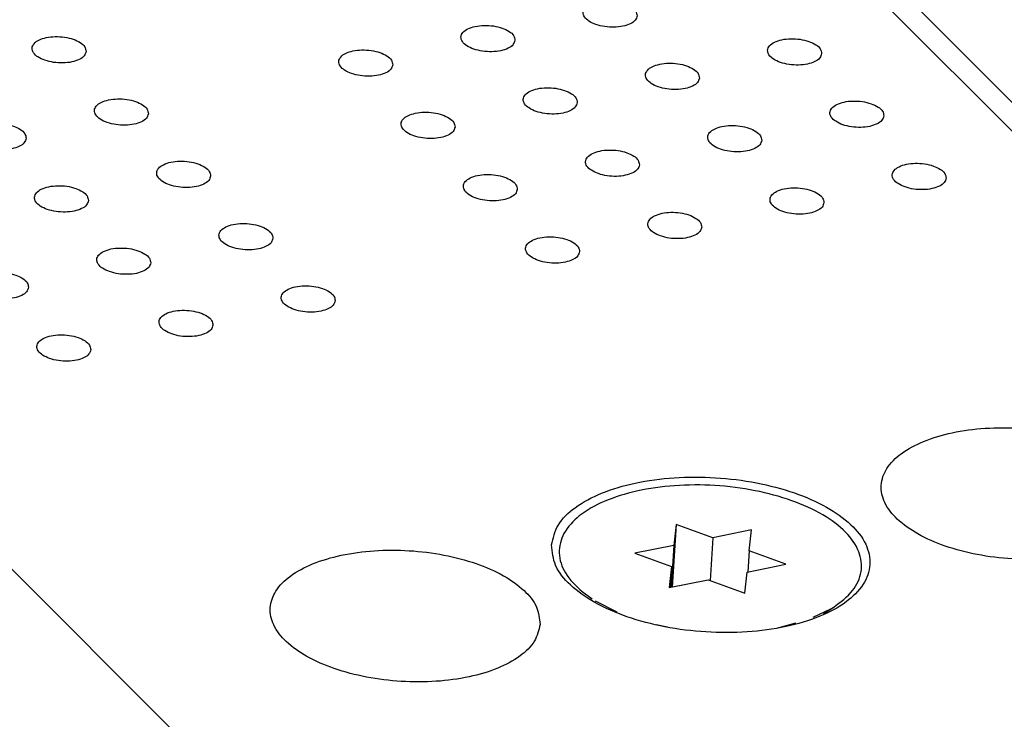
# Model space of a CAD drawing. Header units: inches. Extents: x 155 to 996, y 103 to 697.
# Tile 59 of 81: x 733 to 751, y 455 to 468. Entities that reach past the tile are written whole.
import ezdxf

# ---------------------------------------------------------------- set-up
doc = ezdxf.new("R2010")
doc.units = ezdxf.units.IN

# ---------------------------------------------------------------- blocks, each defined once
blk = doc.blocks.new('E8021-26512__32', base_point=(710.349, 425.586))
at = {"color": 7, "linetype": 'Continuous'}
for p, q in [((780.866, 436.331), (732.596, 484.647)), ((710.638, 480.008), (755.605, 434.998))]:
    blk.add_line(p, q, dxfattribs=at)
for points, knots in [([(744.206, 468.224), (744.201, 468.254), (744.188, 468.322), (744.092, 468.398), (743.965, 468.456), (743.806, 468.493), (743.638, 468.503), (743.477, 468.487), (743.342, 468.444), (743.243, 468.38), (743.196, 468.287), (743.231, 468.188), (743.321, 468.113), (743.45, 468.054), (743.608, 468.017), (743.776, 468.007), (743.938, 468.023), (744.071, 468.066), (744.176, 468.13), (744.197, 468.195), (744.206, 468.224)], [0, 0, 0, 0, 0.088201, 0.201564, 0.345167, 0.510862, 0.68451, 0.850206, 0.993808, 1.107172, 1.195372, 1.283573, 1.396937, 1.540539, 1.706235, 1.879883, 2.045578, 2.189181, 2.302544, 2.390745, 2.390745, 2.390745, 2.390745]), ([(741.947, 467.771), (741.941, 467.801), (741.928, 467.869), (741.832, 467.944), (741.705, 468.003), (741.547, 468.04), (741.378, 468.05), (741.217, 468.033), (741.082, 467.991), (740.983, 467.927), (740.936, 467.833), (740.971, 467.735), (741.061, 467.659), (741.19, 467.6), (741.348, 467.564), (741.517, 467.553), (741.679, 467.57), (741.812, 467.613), (741.916, 467.676), (741.937, 467.742), (741.947, 467.771)], [0, 0, 0, 0, 0.088201, 0.201564, 0.345167, 0.510862, 0.68451, 0.850206, 0.993808, 1.107172, 1.195372, 1.283573, 1.396937, 1.540539, 1.706235, 1.879883, 2.045578, 2.189181, 2.302544, 2.390745, 2.390745, 2.390745, 2.390745]), ([(734.016, 467.564), (734.01, 467.594), (733.997, 467.661), (733.901, 467.737), (733.774, 467.796), (733.616, 467.833), (733.447, 467.843), (733.286, 467.826), (733.151, 467.783), (733.052, 467.72), (733.005, 467.626), (733.04, 467.528), (733.13, 467.452), (733.259, 467.393), (733.417, 467.357), (733.586, 467.346), (733.748, 467.363), (733.881, 467.406), (733.986, 467.469), (734.006, 467.535), (734.016, 467.564)], [0, 0, 0, 0, 0.088201, 0.201564, 0.345167, 0.510862, 0.68451, 0.850206, 0.993808, 1.107172, 1.195372, 1.283573, 1.396937, 1.540539, 1.706235, 1.879883, 2.045578, 2.189181, 2.302544, 2.390745, 2.390745, 2.390745, 2.390745]), ([(747.618, 467.525), (747.612, 467.554), (747.6, 467.622), (747.503, 467.698), (747.376, 467.757), (747.218, 467.793), (747.049, 467.804), (746.888, 467.787), (746.753, 467.744), (746.654, 467.681), (746.607, 467.587), (746.642, 467.488), (746.733, 467.413), (746.862, 467.354), (747.019, 467.318), (747.188, 467.307), (747.35, 467.324), (747.483, 467.367), (747.588, 467.43), (747.609, 467.496), (747.618, 467.525)], [0, 0, 0, 0, 0.088201, 0.201564, 0.345167, 0.510862, 0.68451, 0.850206, 0.993808, 1.107172, 1.195372, 1.283573, 1.396937, 1.540539, 1.706235, 1.879883, 2.045578, 2.189181, 2.302544, 2.390745, 2.390745, 2.390745, 2.390745]), ([(739.687, 467.318), (739.681, 467.347), (739.669, 467.415), (739.572, 467.491), (739.445, 467.55), (739.287, 467.586), (739.118, 467.597), (738.957, 467.58), (738.822, 467.537), (738.723, 467.474), (738.676, 467.38), (738.711, 467.281), (738.802, 467.206), (738.931, 467.147), (739.088, 467.111), (739.257, 467.1), (739.419, 467.117), (739.552, 467.16), (739.657, 467.223), (739.678, 467.289), (739.687, 467.318)], [0, 0, 0, 0, 0.088201, 0.201564, 0.345167, 0.510862, 0.68451, 0.850206, 0.993808, 1.107172, 1.195372, 1.283573, 1.396937, 1.540539, 1.706235, 1.879883, 2.045578, 2.189181, 2.302544, 2.390745, 2.390745, 2.390745, 2.390745]), ([(745.358, 467.071), (745.352, 467.101), (745.34, 467.169), (745.243, 467.245), (745.117, 467.304), (744.958, 467.34), (744.79, 467.351), (744.629, 467.334), (744.493, 467.291), (744.394, 467.227), (744.347, 467.134), (744.383, 467.035), (744.473, 466.96), (744.602, 466.901), (744.76, 466.864), (744.928, 466.854), (745.09, 466.871), (745.223, 466.914), (745.328, 466.977), (745.349, 467.043), (745.358, 467.071)], [0, 0, 0, 0, 0.088201, 0.201564, 0.345167, 0.510862, 0.68451, 0.850206, 0.993808, 1.107172, 1.195372, 1.283573, 1.396937, 1.540539, 1.706235, 1.879883, 2.045578, 2.189181, 2.302544, 2.390745, 2.390745, 2.390745, 2.390745]), ([(743.098, 466.618), (743.093, 466.648), (743.08, 466.716), (742.984, 466.791), (742.857, 466.85), (742.698, 466.887), (742.53, 466.897), (742.369, 466.88), (742.233, 466.838), (742.135, 466.774), (742.088, 466.68), (742.123, 466.582), (742.213, 466.507), (742.342, 466.447), (742.5, 466.411), (742.668, 466.401), (742.83, 466.417), (742.963, 466.46), (743.068, 466.524), (743.089, 466.589), (743.098, 466.618)], [0, 0, 0, 0, 0.088201, 0.201564, 0.345167, 0.510862, 0.68451, 0.850206, 0.993808, 1.107172, 1.195372, 1.283573, 1.396937, 1.540539, 1.706235, 1.879883, 2.045578, 2.189181, 2.302544, 2.390745, 2.390745, 2.390745, 2.390745]), ([(735.167, 466.411), (735.162, 466.441), (735.149, 466.509), (735.053, 466.584), (734.926, 466.643), (734.767, 466.68), (734.599, 466.69), (734.438, 466.673), (734.302, 466.631), (734.204, 466.567), (734.157, 466.473), (734.192, 466.375), (734.282, 466.299), (734.411, 466.24), (734.569, 466.204), (734.737, 466.194), (734.899, 466.21), (735.032, 466.253), (735.137, 466.316), (735.158, 466.382), (735.167, 466.411)], [0, 0, 0, 0, 0.088201, 0.201564, 0.345167, 0.510862, 0.68451, 0.850206, 0.993808, 1.107172, 1.195372, 1.283573, 1.396937, 1.540539, 1.706235, 1.879883, 2.045578, 2.189181, 2.302544, 2.390745, 2.390745, 2.390745, 2.390745]), ([(748.769, 466.372), (748.764, 466.402), (748.751, 466.47), (748.655, 466.545), (748.528, 466.604), (748.37, 466.641), (748.201, 466.651), (748.04, 466.634), (747.905, 466.592), (747.806, 466.528), (747.759, 466.434), (747.794, 466.336), (747.884, 466.26), (748.013, 466.201), (748.171, 466.165), (748.34, 466.154), (748.501, 466.171), (748.634, 466.214), (748.739, 466.277), (748.76, 466.343), (748.769, 466.372)], [0, 0, 0, 0, 0.088201, 0.201564, 0.345167, 0.510862, 0.68451, 0.850206, 0.993808, 1.107172, 1.195372, 1.283573, 1.396937, 1.540539, 1.706235, 1.879883, 2.045578, 2.189181, 2.302544, 2.390745, 2.390745, 2.390745, 2.390745]), ([(740.838, 466.165), (740.833, 466.195), (740.82, 466.262), (740.724, 466.338), (740.597, 466.397), (740.439, 466.434), (740.27, 466.444), (740.109, 466.427), (739.974, 466.384), (739.875, 466.321), (739.828, 466.227), (739.863, 466.129), (739.953, 466.053), (740.082, 465.994), (740.24, 465.958), (740.409, 465.947), (740.57, 465.964), (740.703, 466.007), (740.808, 466.07), (740.829, 466.136), (740.838, 466.165)], [0, 0, 0, 0, 0.088201, 0.201564, 0.345167, 0.510862, 0.68451, 0.850206, 0.993808, 1.107172, 1.195372, 1.283573, 1.396937, 1.540539, 1.706235, 1.879883, 2.045578, 2.189181, 2.302544, 2.390745, 2.390745, 2.390745, 2.390745]), ([(732.907, 465.958), (732.902, 465.987), (732.889, 466.055), (732.793, 466.131), (732.666, 466.19), (732.508, 466.226), (732.339, 466.237), (732.178, 466.22), (732.043, 466.177), (731.944, 466.114), (731.897, 466.02), (731.932, 465.921), (732.022, 465.846), (732.151, 465.787), (732.309, 465.751), (732.478, 465.74), (732.639, 465.757), (732.773, 465.8), (732.877, 465.863), (732.898, 465.929), (732.907, 465.958)], [0, 0, 0, 0, 0.088201, 0.201564, 0.345167, 0.510862, 0.68451, 0.850206, 0.993808, 1.107172, 1.195372, 1.283573, 1.396937, 1.540539, 1.706235, 1.879883, 2.045578, 2.189181, 2.302544, 2.390745, 2.390745, 2.390745, 2.390745]), ([(746.51, 465.919), (746.504, 465.948), (746.491, 466.016), (746.395, 466.092), (746.268, 466.151), (746.11, 466.187), (745.941, 466.198), (745.78, 466.181), (745.645, 466.138), (745.546, 466.075), (745.499, 465.981), (745.534, 465.882), (745.624, 465.807), (745.753, 465.748), (745.911, 465.712), (746.08, 465.701), (746.242, 465.718), (746.375, 465.761), (746.48, 465.824), (746.501, 465.89), (746.51, 465.919)], [0, 0, 0, 0, 0.088201, 0.201564, 0.345167, 0.510862, 0.68451, 0.850206, 0.993808, 1.107172, 1.195372, 1.283573, 1.396937, 1.540539, 1.706235, 1.879883, 2.045578, 2.189181, 2.302544, 2.390745, 2.390745, 2.390745, 2.390745]), ([(744.25, 465.465), (744.244, 465.495), (744.232, 465.563), (744.135, 465.639), (744.009, 465.698), (743.85, 465.734), (743.682, 465.744), (743.52, 465.728), (743.385, 465.685), (743.286, 465.621), (743.239, 465.528), (743.274, 465.429), (743.365, 465.354), (743.494, 465.295), (743.652, 465.258), (743.82, 465.248), (743.982, 465.265), (744.115, 465.307), (744.22, 465.371), (744.241, 465.437), (744.25, 465.465)], [0, 0, 0, 0, 0.088201, 0.201564, 0.345167, 0.510862, 0.68451, 0.850206, 0.993808, 1.107172, 1.195372, 1.283573, 1.396937, 1.540539, 1.706235, 1.879883, 2.045578, 2.189181, 2.302544, 2.390745, 2.390745, 2.390745, 2.390745]), ([(736.319, 465.258), (736.313, 465.288), (736.301, 465.356), (736.204, 465.432), (736.078, 465.49), (735.919, 465.527), (735.751, 465.537), (735.589, 465.521), (735.454, 465.478), (735.355, 465.414), (735.308, 465.321), (735.343, 465.222), (735.434, 465.147), (735.563, 465.088), (735.721, 465.051), (735.889, 465.041), (736.051, 465.058), (736.184, 465.1), (736.289, 465.164), (736.31, 465.23), (736.319, 465.258)], [0, 0, 0, 0, 0.088201, 0.201564, 0.345167, 0.510862, 0.68451, 0.850206, 0.993808, 1.107172, 1.195372, 1.283573, 1.396937, 1.540539, 1.706235, 1.879883, 2.045578, 2.189181, 2.302544, 2.390745, 2.390745, 2.390745, 2.390745]), ([(749.921, 465.219), (749.916, 465.249), (749.903, 465.317), (749.807, 465.393), (749.68, 465.451), (749.521, 465.488), (749.353, 465.498), (749.192, 465.482), (749.056, 465.439), (748.957, 465.375), (748.911, 465.282), (748.946, 465.183), (749.036, 465.108), (749.165, 465.049), (749.323, 465.012), (749.491, 465.002), (749.653, 465.018), (749.786, 465.061), (749.891, 465.125), (749.912, 465.19), (749.921, 465.219)], [0, 0, 0, 0, 0.088201, 0.201564, 0.345167, 0.510862, 0.68451, 0.850206, 0.993808, 1.107172, 1.195372, 1.283573, 1.396937, 1.540539, 1.706235, 1.879883, 2.045578, 2.189181, 2.302544, 2.390745, 2.390745, 2.390745, 2.390745]), ([(741.99, 465.012), (741.985, 465.042), (741.972, 465.11), (741.876, 465.185), (741.749, 465.244), (741.59, 465.281), (741.422, 465.291), (741.261, 465.274), (741.125, 465.232), (741.027, 465.168), (740.98, 465.074), (741.015, 464.976), (741.105, 464.9), (741.234, 464.841), (741.392, 464.805), (741.56, 464.795), (741.722, 464.811), (741.855, 464.854), (741.96, 464.918), (741.981, 464.983), (741.99, 465.012)], [0, 0, 0, 0, 0.088201, 0.201564, 0.345167, 0.510862, 0.68451, 0.850206, 0.993808, 1.107172, 1.195372, 1.283573, 1.396937, 1.540539, 1.706235, 1.879883, 2.045578, 2.189181, 2.302544, 2.390745, 2.390745, 2.390745, 2.390745]), ([(734.059, 464.805), (734.054, 464.835), (734.041, 464.903), (733.945, 464.978), (733.818, 465.037), (733.659, 465.074), (733.491, 465.084), (733.33, 465.067), (733.194, 465.025), (733.096, 464.961), (733.049, 464.867), (733.084, 464.769), (733.174, 464.693), (733.303, 464.634), (733.461, 464.598), (733.629, 464.587), (733.791, 464.604), (733.924, 464.647), (734.029, 464.71), (734.05, 464.776), (734.059, 464.805)], [0, 0, 0, 0, 0.088201, 0.201564, 0.345167, 0.510862, 0.68451, 0.850206, 0.993808, 1.107172, 1.195372, 1.283573, 1.396937, 1.540539, 1.706235, 1.879883, 2.045578, 2.189181, 2.302544, 2.390745, 2.390745, 2.390745, 2.390745]), ([(747.661, 464.766), (747.656, 464.796), (747.643, 464.864), (747.547, 464.939), (747.42, 464.998), (747.261, 465.035), (747.093, 465.045), (746.932, 465.028), (746.797, 464.986), (746.698, 464.922), (746.651, 464.828), (746.686, 464.73), (746.776, 464.654), (746.905, 464.595), (747.063, 464.559), (747.231, 464.548), (747.393, 464.565), (747.526, 464.608), (747.631, 464.671), (747.652, 464.737), (747.661, 464.766)], [0, 0, 0, 0, 0.088201, 0.201564, 0.345167, 0.510862, 0.68451, 0.850206, 0.993808, 1.107172, 1.195372, 1.283573, 1.396937, 1.540539, 1.706235, 1.879883, 2.045578, 2.189181, 2.302544, 2.390745, 2.390745, 2.390745, 2.390745]), ([(745.402, 464.313), (745.396, 464.342), (745.383, 464.41), (745.287, 464.486), (745.16, 464.545), (745.002, 464.581), (744.833, 464.592), (744.672, 464.575), (744.537, 464.532), (744.438, 464.469), (744.391, 464.375), (744.426, 464.276), (744.516, 464.201), (744.645, 464.142), (744.803, 464.106), (744.972, 464.095), (745.134, 464.112), (745.267, 464.155), (745.371, 464.218), (745.392, 464.284), (745.402, 464.313)], [0, 0, 0, 0, 0.088201, 0.201564, 0.345167, 0.510862, 0.68451, 0.850206, 0.993808, 1.107172, 1.195372, 1.283573, 1.396937, 1.540539, 1.706235, 1.879883, 2.045578, 2.189181, 2.302544, 2.390745, 2.390745, 2.390745, 2.390745]), ([(737.471, 464.106), (737.465, 464.135), (737.452, 464.203), (737.356, 464.279), (737.229, 464.338), (737.071, 464.374), (736.902, 464.385), (736.741, 464.368), (736.606, 464.325), (736.507, 464.261), (736.46, 464.168), (736.495, 464.069), (736.585, 463.994), (736.714, 463.935), (736.872, 463.898), (737.041, 463.888), (737.203, 463.905), (737.336, 463.948), (737.441, 464.011), (737.461, 464.077), (737.471, 464.106)], [0, 0, 0, 0, 0.088201, 0.201564, 0.345167, 0.510862, 0.68451, 0.850206, 0.993808, 1.107172, 1.195372, 1.283573, 1.396937, 1.540539, 1.706235, 1.879883, 2.045578, 2.189181, 2.302544, 2.390745, 2.390745, 2.390745, 2.390745]), ([(743.142, 463.859), (743.136, 463.889), (743.124, 463.957), (743.027, 464.033), (742.9, 464.092), (742.742, 464.128), (742.573, 464.138), (742.412, 464.122), (742.277, 464.079), (742.178, 464.015), (742.131, 463.922), (742.166, 463.823), (742.257, 463.748), (742.386, 463.689), (742.543, 463.652), (742.712, 463.642), (742.874, 463.659), (743.007, 463.701), (743.112, 463.765), (743.133, 463.831), (743.142, 463.859)], [0, 0, 0, 0, 0.088201, 0.201564, 0.345167, 0.510862, 0.68451, 0.850206, 0.993808, 1.107172, 1.195372, 1.283573, 1.396937, 1.540539, 1.706235, 1.879883, 2.045578, 2.189181, 2.302544, 2.390745, 2.390745, 2.390745, 2.390745]), ([(735.211, 463.652), (735.205, 463.682), (735.193, 463.75), (735.096, 463.826), (734.969, 463.884), (734.811, 463.921), (734.642, 463.931), (734.481, 463.915), (734.346, 463.872), (734.247, 463.808), (734.2, 463.715), (734.235, 463.616), (734.326, 463.541), (734.455, 463.482), (734.612, 463.445), (734.781, 463.435), (734.943, 463.451), (735.076, 463.494), (735.181, 463.558), (735.202, 463.623), (735.211, 463.652)], [0, 0, 0, 0, 0.088201, 0.201564, 0.345167, 0.510862, 0.68451, 0.850206, 0.993808, 1.107172, 1.195372, 1.283573, 1.396937, 1.540539, 1.706235, 1.879883, 2.045578, 2.189181, 2.302544, 2.390745, 2.390745, 2.390745, 2.390745]), ([(732.951, 463.199), (732.946, 463.229), (732.933, 463.297), (732.836, 463.372), (732.71, 463.431), (732.551, 463.468), (732.383, 463.478), (732.222, 463.461), (732.086, 463.419), (731.987, 463.355), (731.94, 463.261), (731.976, 463.163), (732.066, 463.087), (732.195, 463.028), (732.353, 462.992), (732.521, 462.981), (732.683, 462.998), (732.816, 463.041), (732.921, 463.104), (732.942, 463.17), (732.951, 463.199)], [0, 0, 0, 0, 0.088201, 0.201564, 0.345167, 0.510862, 0.68451, 0.850206, 0.993808, 1.107172, 1.195372, 1.283573, 1.396937, 1.540539, 1.706235, 1.879883, 2.045578, 2.189181, 2.302544, 2.390745, 2.390745, 2.390745, 2.390745]), ([(738.622, 462.953), (738.617, 462.982), (738.604, 463.05), (738.508, 463.126), (738.381, 463.185), (738.222, 463.221), (738.054, 463.232), (737.893, 463.215), (737.757, 463.172), (737.659, 463.109), (737.612, 463.015), (737.647, 462.916), (737.737, 462.841), (737.866, 462.782), (738.024, 462.746), (738.192, 462.735), (738.354, 462.752), (738.487, 462.795), (738.592, 462.858), (738.613, 462.924), (738.622, 462.953)], [0, 0, 0, 0, 0.088201, 0.201564, 0.345167, 0.510862, 0.68451, 0.850206, 0.993808, 1.107172, 1.195372, 1.283573, 1.396937, 1.540539, 1.706235, 1.879883, 2.045578, 2.189181, 2.302544, 2.390745, 2.390745, 2.390745, 2.390745]), ([(736.362, 462.499), (736.357, 462.529), (736.344, 462.597), (736.248, 462.673), (736.121, 462.732), (735.963, 462.768), (735.794, 462.779), (735.633, 462.762), (735.498, 462.719), (735.399, 462.655), (735.352, 462.562), (735.387, 462.463), (735.477, 462.388), (735.606, 462.329), (735.764, 462.292), (735.933, 462.282), (736.094, 462.299), (736.228, 462.342), (736.332, 462.405), (736.353, 462.471), (736.362, 462.499)], [0, 0, 0, 0, 0.088201, 0.201564, 0.345167, 0.510862, 0.68451, 0.850206, 0.993808, 1.107172, 1.195372, 1.283573, 1.396937, 1.540539, 1.706235, 1.879883, 2.045578, 2.189181, 2.302544, 2.390745, 2.390745, 2.390745, 2.390745]), ([(734.103, 462.046), (734.097, 462.076), (734.084, 462.144), (733.988, 462.22), (733.861, 462.278), (733.703, 462.315), (733.534, 462.325), (733.373, 462.309), (733.238, 462.266), (733.139, 462.202), (733.092, 462.109), (733.127, 462.01), (733.217, 461.935), (733.347, 461.876), (733.504, 461.839), (733.673, 461.829), (733.835, 461.845), (733.968, 461.888), (734.073, 461.952), (734.094, 462.017), (734.103, 462.046)], [0, 0, 0, 0, 0.088201, 0.201564, 0.345167, 0.510862, 0.68451, 0.850206, 0.993808, 1.107172, 1.195372, 1.283573, 1.396937, 1.540539, 1.706235, 1.879883, 2.045578, 2.189181, 2.302544, 2.390745, 2.390745, 2.390745, 2.390745]), ([(753.71, 459.229), (753.698, 459.338), (753.67, 459.578), (753.401, 459.889), (753.017, 460.157), (752.512, 460.374), (751.924, 460.527), (751.29, 460.605), (750.651, 460.605), (750.049, 460.526), (749.523, 460.373), (749.103, 460.154), (748.813, 459.878), (748.687, 459.539), (748.77, 459.187), (749.025, 458.876), (749.414, 458.608), (749.918, 458.391), (750.505, 458.239), (751.139, 458.16), (751.779, 458.16), (752.38, 458.239), (752.908, 458.392), (753.323, 458.611), (753.628, 458.887), (753.684, 459.121), (753.71, 459.229)], [0, 0, 0, 0, 0.324979, 0.709403, 1.179321, 1.731737, 2.346721, 2.995084, 3.643448, 4.258432, 4.810848, 5.280766, 5.66519, 5.990169, 6.315148, 6.699572, 7.16949, 7.721906, 8.33689, 8.985253, 9.633617, 10.248601, 10.801017, 11.270935, 11.655359, 11.980338, 11.980338, 11.980338, 11.980338]), ([(742.621, 458.431), (742.636, 458.302), (742.668, 458.019), (742.985, 457.651), (743.439, 457.335), (744.035, 457.08), (744.728, 456.899), (745.477, 456.806), (746.23, 456.807), (746.941, 456.9), (747.562, 457.081), (748.057, 457.339), (748.4, 457.665), (748.549, 458.065), (748.451, 458.481), (748.15, 458.847), (747.691, 459.164), (747.096, 459.419), (746.403, 459.599), (745.655, 459.692), (744.9, 459.692), (744.191, 459.598), (743.567, 459.418), (743.078, 459.16), (742.718, 458.834), (742.652, 458.558), (742.621, 458.431)], [0, 0, 0, 0, 0.383476, 0.837095, 1.391599, 2.04345, 2.769131, 3.5342, 4.299269, 5.024949, 5.6768, 6.231304, 6.684924, 7.068399, 7.451875, 7.905495, 8.459999, 9.111849, 9.83753, 10.602599, 11.367668, 12.093349, 12.7452, 13.299703, 13.753323, 14.136799, 14.136799, 14.136799, 14.136799]), ([(742.411, 456.962), (742.399, 457.072), (742.372, 457.312), (742.103, 457.623), (741.718, 457.891), (741.213, 458.108), (740.626, 458.26), (739.991, 458.339), (739.353, 458.339), (738.751, 458.259), (738.224, 458.106), (737.805, 457.888), (737.514, 457.611), (737.388, 457.272), (737.471, 456.92), (737.726, 456.61), (738.115, 456.342), (738.619, 456.125), (739.207, 455.972), (739.841, 455.893), (740.48, 455.894), (741.081, 455.973), (741.61, 456.126), (742.024, 456.345), (742.329, 456.621), (742.385, 456.855), (742.411, 456.962)], [0, 0, 0, 0, 0.324979, 0.709403, 1.179321, 1.731737, 2.346721, 2.995084, 3.643448, 4.258432, 4.810848, 5.280766, 5.66519, 5.990169, 6.315148, 6.699572, 7.16949, 7.721906, 8.33689, 8.985253, 9.633617, 10.248601, 10.801017, 11.270935, 11.655359, 11.980338, 11.980338, 11.980338, 11.980338])]:
    blk.add_open_spline(points, degree=3, knots=knots, dxfattribs=at)
blk = doc.blocks.new('0515-2032_2__35', base_point=(742.756, 456.817))
at = {"color": 7, "linetype": 'Continuous'}
for p, q in [((744.926, 458.812), (744.855, 457.653)), ((744.926, 458.812), (744.884, 458.422)), ((745.603, 458.566), (744.926, 458.812)), ((746.322, 458.71), (745.603, 458.566)), ((746.28, 458.32), (746.322, 458.71)), ((745.603, 458.566), (745.554, 457.774)), ((744.884, 458.422), (744.165, 458.278)), ((744.884, 458.422), (744.836, 457.65)), ((746.28, 458.32), (746.256, 457.934)), ((746.957, 458.075), (746.28, 458.32)), ((744.165, 458.278), (744.842, 458.032)), ((744.842, 458.032), (744.8, 457.642)), ((744.842, 458.032), (744.818, 457.646)), ((746.238, 457.931), (746.957, 458.075)), ((744.8, 457.642), (745.519, 457.786)), ((745.519, 457.786), (746.196, 457.541)), ((746.196, 457.541), (746.238, 457.931)), ((743.251, 457.517), (743.188, 457.569)), ((743.188, 457.569), (743.376, 457.435)), ((743.429, 457.399), (743.829, 457.194)), ((747.459, 457.098), (747.786, 457.248)), ((747.654, 457.163), (747.841, 457.282)), ((747.786, 457.248), (747.841, 457.282)), ((744.555, 456.962), (744.769, 456.919)), ((746.799, 456.901), (746.831, 456.905)), ((746.831, 456.905), (747.14, 456.99)), ((745.742, 456.817), (745.891, 456.82))]:
    blk.add_line(p, q, dxfattribs=at)
blk.add_open_spline([(747.841, 457.282), (747.967, 457.375), (748.198, 457.544), (748.386, 457.929), (748.329, 458.34), (748.057, 458.706), (747.623, 459.021), (747.05, 459.275), (746.376, 459.455), (745.645, 459.547), (744.909, 459.545), (744.218, 459.45), (743.619, 459.267), (743.149, 459.009), (742.834, 458.679), (742.727, 458.278), (742.866, 457.873), (743.074, 457.676), (743.188, 457.569)], degree=3, knots=[0, 0, 0, 0, 0.4649, 0.849006, 1.218469, 1.649939, 2.181369, 2.812171, 3.519163, 4.266985, 5.014807, 5.721799, 6.352602, 6.884032, 7.315502, 7.684966, 8.069071, 8.533971, 8.533971, 8.533971, 8.533971], dxfattribs=at)
blk = doc.blocks.new('E8021-66412_MUXIP01_4', base_point=(710.349, 425.586))
for name, p in [('E8021-26512__32', (710.349, 425.586)), ('0515-2032_2__35', (742.756, 456.817))]:
    blk.add_blockref(name, p)
blk = doc.blocks.new('E8021-26512__38', base_point=(732.946, 430.119))
at = {"color": 7, "linetype": 'Continuous'}
blk.add_line((733.236, 484.541), (781.116, 436.615), dxfattribs=at)
blk = doc.blocks.new('E8021-66412_MUXIP01_5', base_point=(732.946, 430.119))
blk.add_blockref('E8021-26512__38', (732.946, 430.119))
blk = doc.blocks.new('E8021-96540__50', base_point=(199.013, 250.256))
for name, p in [('E8021-66412_MUXIP01_5', (732.946, 430.119)), ('E8021-66412_MUXIP01_4', (710.349, 425.586))]:
    blk.add_blockref(name, p)
blk = doc.blocks.new('Gen1', base_point=(572.3, 417.2))
blk.add_blockref('E8021-96540__50', (199.013, 250.256))

msp = doc.modelspace()

# ---------------------------------------------------------------- block references
msp.add_blockref('Gen1', (572.3, 417.2))

doc.saveas('drawing.dxf')
